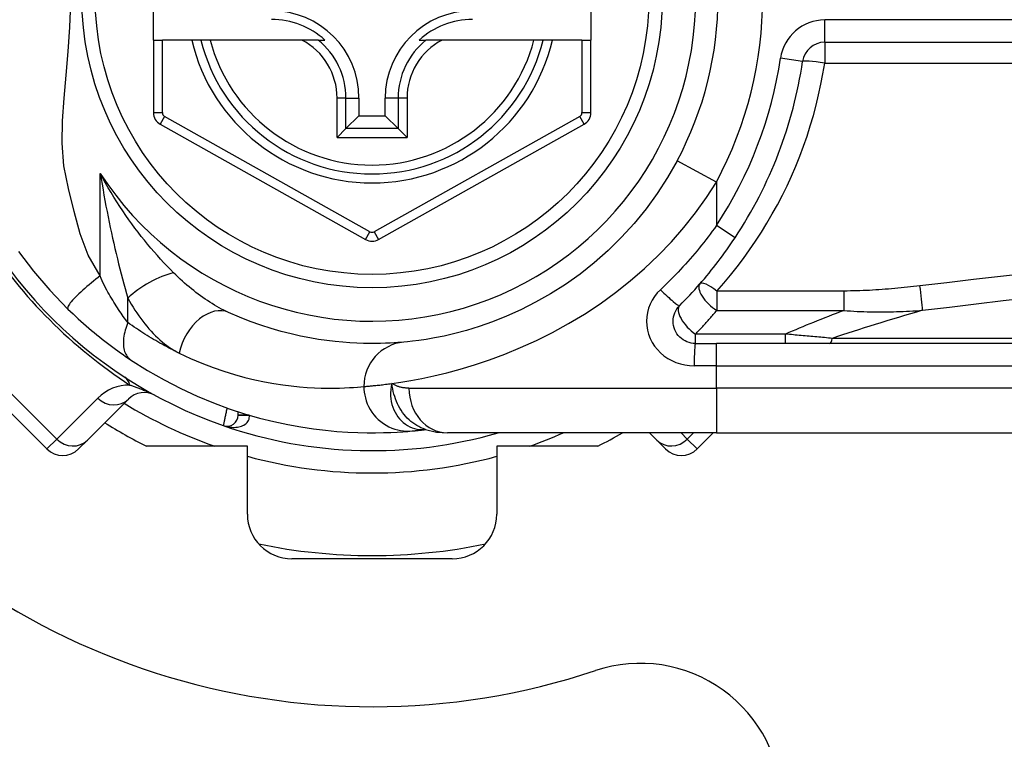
# Model space of a CAD drawing. Header units: inches. Extents: x 6 to 216, y 11 to 118.
# Tile 128 of 212: x 39.732 to 40.601, y 49.223 to 49.858. Entities that reach past the tile are written whole.
import ezdxf

# ---------------------------------------------------------------- set-up
doc = ezdxf.new("R2010")
doc.units = ezdxf.units.IN
doc.header["$MEASUREMENT"] = 0
doc.layers.add('Visible Edges(ANSI)', color=7, linetype='Continuous', lineweight=25)
doc.layers.add('Visible Tangent Edges(ANSI)', color=7, linetype='Continuous', lineweight=25)

msp = doc.modelspace()

# ---------------------------------------------------------------- linework, layer by layer
at = {"layer": 'Visible Edges(ANSI)'}
for p, q in [((39.85037, 49.84033), (39.85037, 49.91513)), ((40.2362, 49.91513), (40.2362, 49.84033)), ((39.85037, 49.84033), (39.85037, 49.77638)), ((39.85037, 49.84033), (39.85825, 49.84033)), ((39.88415, 49.84033), (39.85825, 49.84033)), ((39.89225, 49.84033), (39.88415, 49.84033)), ((39.90038, 49.84033), (39.89225, 49.84033)), ((39.98136, 49.84033), (39.90038, 49.84033)), ((39.99563, 49.84033), (39.98136, 49.84033)), ((39.99563, 49.84033), (40.00154, 49.84033)), ((40.08485, 49.84033), (40.09076, 49.84033)), ((40.10504, 49.84033), (40.09076, 49.84033)), ((40.18602, 49.84033), (40.10504, 49.84033)), ((40.19415, 49.84033), (40.18602, 49.84033)), ((40.20225, 49.84033), (40.19415, 49.84033)), ((40.22832, 49.84033), (40.20225, 49.84033)), ((40.22832, 49.84033), (40.2362, 49.84033)), ((40.2362, 49.77638), (40.2362, 49.84033)), ((40.4424, 49.83837), (41.09438, 49.83837)), ((40.03163, 49.78915), (40.03163, 49.77364)), ((40.05476, 49.77364), (40.05476, 49.78915)), ((40.02021, 49.76222), (40.03163, 49.77364)), ((40.03163, 49.77364), (40.05476, 49.77364)), ((40.06619, 49.76222), (40.05476, 49.77364)), ((39.8564, 49.76608), (40.03742, 49.66444)), ((40.02021, 49.76222), (40.01236, 49.75437)), ((40.04898, 49.66444), (40.23017, 49.76608)), ((40.07404, 49.75437), (40.06619, 49.76222)), ((39.6451, 49.59099), (39.75646, 49.47963)), ((40.32846, 49.57261), (40.34689, 49.57261)), ((40.99595, 49.57261), (40.34689, 49.57261)), ((39.79211, 49.48745), (39.82832, 49.52366)), ((39.92509, 49.50957), (39.92509, 49.5125)), ((40.09045, 49.49679), (40.0905, 49.4968)), ((40.34689, 49.49387), (40.10963, 49.49387)), ((40.28786, 49.49387), (40.29429, 49.48745)), ((40.32994, 49.47963), (40.34418, 49.49387)), ((40.34689, 49.49387), (40.99595, 49.49387)), ((39.79211, 49.48745), (39.7843, 49.47963)), ((39.9332, 49.48206), (39.84416, 49.48206)), ((39.9332, 49.4221), (39.9332, 49.48206)), ((40.24224, 49.48206), (40.1532, 49.48206)), ((40.1532, 49.48206), (40.1532, 49.4221)), ((40.3021, 49.47963), (40.29429, 49.48745)), ((40.11383, 49.38273), (39.97257, 49.38273))]:
    msp.add_line(p, q, dxfattribs=at)
at = {"layer": 'Visible Edges(ANSI)', "flags": 128}
for points in [[(40.31218, 49.7337), (40.30389, 49.71919), (40.29479, 49.70512), (40.28495, 49.69158), (40.2744, 49.67864), (40.26321, 49.66635), (40.25146, 49.65476), (40.23923, 49.64392), (40.2266, 49.63389), (40.21367, 49.62472), (40.20057, 49.61644), (40.18745, 49.60901), (40.17444, 49.60243), (40.1617, 49.59668), (40.14937, 49.59173), (40.13758, 49.58759), (40.1265, 49.5842), (40.11623, 49.58144), (40.10684, 49.57925), (40.09836, 49.57753), (40.09084, 49.57624), (40.08432, 49.5753), (40.07885, 49.57464), (40.07447, 49.5742), (40.07122, 49.5739)], [(40.31455, 49.60622), (40.3168, 49.60849), (40.31903, 49.61078), (40.32125, 49.61309), (40.32345, 49.61542), (40.32563, 49.61777), (40.3278, 49.62015), (40.32995, 49.62254), (40.33207, 49.62495), (40.33418, 49.62738), (40.33627, 49.62983), (40.33834, 49.63229), (40.34039, 49.63478), (40.34242, 49.63728), (40.34443, 49.6398), (40.34641, 49.64234), (40.34838, 49.6449), (40.35032, 49.64747), (40.35225, 49.65005), (40.35415, 49.65266), (40.35602, 49.65527), (40.35788, 49.6579), (40.35971, 49.66055), (40.36152, 49.66321), (40.36331, 49.66589)], [(39.7313, 49.65396), (39.74463, 49.63642), (39.75891, 49.6198), (39.77502, 49.60309)], [(39.77502, 49.60309), (39.77724, 49.60094), (39.77948, 49.5988), (39.78176, 49.59667), (39.78405, 49.59455), (39.78637, 49.59245), (39.78871, 49.59036), (39.79106, 49.58829), (39.79342, 49.58626), (39.79578, 49.58425), (39.79814, 49.58227), (39.8005, 49.58033), (39.80286, 49.57842), (39.80521, 49.57655), (39.80756, 49.57471), (39.80989, 49.57291), (39.81222, 49.57114), (39.81454, 49.56941), (39.81684, 49.56771), (39.81913, 49.56605), (39.82141, 49.56443), (39.82366, 49.56285), (39.82589, 49.56131), (39.82809, 49.55981), (39.83026, 49.55835)], [(40.32846, 49.57261), (40.32654, 49.57271), (40.32464, 49.573), (40.32277, 49.57348), (40.32096, 49.57413), (40.31921, 49.57495), (40.31756, 49.57593), (40.31601, 49.57707), (40.31457, 49.57835), (40.31328, 49.57977), (40.31213, 49.58132), (40.31114, 49.58298), (40.31031, 49.58473), (40.30966, 49.58655), (40.30918, 49.58843), (40.30888, 49.59035), (40.30878, 49.59228), (40.30887, 49.59421), (40.30916, 49.59612), (40.30963, 49.598), (40.31028, 49.59983), (40.3111, 49.60158), (40.3121, 49.60324), (40.31325, 49.60479), (40.31455, 49.60622)], [(40.07122, 49.5739), (40.06876, 49.57368), (40.06592, 49.57346), (40.0627, 49.57324), (40.0591, 49.57303), (40.05513, 49.57284), (40.05079, 49.57271), (40.04608, 49.57263), (40.04102, 49.57262), (40.0356, 49.5727), (40.02984, 49.5729), (40.02374, 49.57322), (40.0173, 49.5737), (40.01053, 49.57436), (40.00343, 49.57521), (39.996, 49.57628), (39.98824, 49.5776), (39.98016, 49.5792), (39.97179, 49.58109), (39.96314, 49.58331), (39.95425, 49.58587), (39.94514, 49.5888), (39.93583, 49.59213), (39.92635, 49.59587), (39.91673, 49.60006)], [(39.83026, 49.55835), (39.84504, 49.54897), (39.85981, 49.54051), (39.8745, 49.53293), (39.88901, 49.5262), (39.90326, 49.52029), (39.91719, 49.51514), (39.93075, 49.51071), (39.9439, 49.50694), (39.95659, 49.50377), (39.9688, 49.50115), (39.9805, 49.49903), (39.99166, 49.49735), (40.00226, 49.49606), (40.01228, 49.49512), (40.02171, 49.49447), (40.03054, 49.49408), (40.03876, 49.4939), (40.04635, 49.49388), (40.05331, 49.49401), (40.05964, 49.49422), (40.06532, 49.49451), (40.07035, 49.49483), (40.07473, 49.49517), (40.07845, 49.49549)], [(40.07845, 49.49549), (40.07879, 49.49553), (40.07915, 49.49556), (40.07952, 49.49559), (40.0799, 49.49563), (40.0803, 49.49567), (40.08071, 49.49571), (40.08113, 49.49575), (40.08157, 49.49579), (40.08202, 49.49584), (40.08249, 49.49589), (40.08297, 49.49594), (40.08346, 49.49599), (40.08397, 49.49604), (40.08449, 49.4961), (40.08503, 49.49616), (40.08557, 49.49622), (40.08614, 49.49628), (40.08671, 49.49635), (40.0873, 49.49641), (40.08791, 49.49648), (40.08852, 49.49656), (40.08915, 49.49663), (40.0898, 49.49671), (40.09045, 49.49679)], [(40.0902, 49.49689), (40.10009, 49.49457), (40.10963, 49.49387)]]:
    msp.add_lwpolyline(points, dxfattribs=at)
at = {"layer": 'Visible Edges(ANSI)'}
msp.add_circle((40.0432, 49.87773), 0.25591, dxfattribs=at)
for centre, radius, start, end in [((40.0432, 49.87723), 0.625, 71.61906, 288.38094), ((40.0432, 49.87773), 0.30512, 331.83282, 28.16718), ((39.95462, 49.78915), 0.07702, 0, 90), ((40.13178, 49.78915), 0.07702, 90, 180), ((39.95462, 49.78915), 0.06944, 47.48259, 90), ((40.13178, 49.78915), 0.06944, 90, 132.51741), ((40.0432, 49.87773), 0.15551, 193.91643, 346.08357), ((40.4424, 49.81869), 0.01969, 90, 171.58673), ((40.0432, 49.87773), 0.38386, 326.50369, 351.58673), ((39.86218, 49.77638), 0.01181, 180, 240.68681), ((40.22439, 49.77638), 0.01181, 299.29123, 0), ((40.0432, 49.87773), 0.39961, 196.35177, 250.83542), ((40.0432, 49.67474), 0.01181, 240.68681, 299.29123), ((39.84224, 49.50974), 0.01969, 61.3611, 135), ((39.91525, 49.50957), 0.00984, 250.83542, 0), ((40.0432, 49.87773), 0.44291, 237.83959, 243.29515), ((40.0432, 49.87773), 0.39961, 250.83542, 286.1388), ((40.0432, 49.87773), 0.44291, 296.70485, 299.92643), ((39.77038, 49.49355), 0.01969, 225, 315), ((40.31602, 49.49355), 0.01969, 225, 315), ((39.97257, 49.4221), 0.03937, 180, 270), ((40.11383, 49.4221), 0.03937, 270, 0), ((40.0432, 49.87773), 0.49213, 258.27724, 281.72276), ((40.2797, 49.16549), 0.125, 0, 108.38094)]:
    msp.add_arc(centre, radius, start, end, dxfattribs=at)
at = {"layer": 'Visible Tangent Edges(ANSI)'}
for p, q in [((40.4424, 49.83837), (40.4424, 49.85806)), ((41.09438, 49.85806), (40.4424, 49.85806)), ((39.85825, 49.77638), (39.85825, 49.84033)), ((40.22832, 49.84033), (40.22832, 49.77638)), ((40.4424, 49.83837), (40.4424, 49.82008)), ((40.42293, 49.82157), (40.40345, 49.82445)), ((40.4424, 49.82008), (41.09438, 49.82008)), ((40.01236, 49.75437), (40.01236, 49.78915)), ((40.02021, 49.78915), (40.01236, 49.78915)), ((40.02021, 49.76222), (40.02021, 49.78915)), ((40.02021, 49.78915), (40.03163, 49.78915)), ((40.06619, 49.78915), (40.05476, 49.78915)), ((40.07404, 49.78915), (40.06619, 49.78915)), ((40.06619, 49.78915), (40.06619, 49.76222)), ((40.07404, 49.78915), (40.07404, 49.75437)), ((39.85037, 49.77638), (39.85825, 49.77638)), ((40.22832, 49.77638), (40.2362, 49.77638)), ((39.86026, 49.77294), (39.8564, 49.76608)), ((40.04127, 49.67131), (39.86026, 49.77294)), ((40.22631, 49.77295), (40.04513, 49.67131)), ((40.23017, 49.76608), (40.22631, 49.77295)), ((40.06619, 49.76222), (40.02021, 49.76222)), ((40.01236, 49.75437), (40.07404, 49.75437)), ((40.34689, 49.71512), (40.31218, 49.7337)), ((39.80349, 49.63225), (39.80349, 49.72277)), ((40.34689, 49.71512), (40.34689, 49.67675)), ((40.36331, 49.66589), (40.34689, 49.67675)), ((40.03742, 49.66444), (40.04127, 49.67131)), ((40.04513, 49.67131), (40.04898, 49.66444)), ((39.8278, 49.59111), (39.8278, 49.61277)), ((40.45944, 49.61894), (40.34723, 49.61894)), ((40.34723, 49.61894), (40.34723, 49.60184)), ((40.45944, 49.60184), (40.45944, 49.61894)), ((39.76514, 49.48832), (39.65379, 49.59967)), ((40.34723, 49.60184), (40.45944, 49.60184)), ((40.32846, 49.57261), (40.32846, 49.58096)), ((40.40781, 49.58096), (40.32846, 49.58096)), ((40.40781, 49.57261), (40.40781, 49.58096)), ((40.99828, 49.57721), (40.44914, 49.57721)), ((40.34689, 49.55293), (40.34689, 49.57261)), ((40.34689, 49.55293), (40.32723, 49.55293)), ((40.34689, 49.55293), (40.99595, 49.55293)), ((40.34689, 49.53324), (40.34689, 49.55293)), ((40.07574, 49.53324), (40.34689, 49.53324)), ((40.99595, 49.53324), (40.34689, 49.53324)), ((40.34689, 49.53324), (40.34689, 49.49387)), ((39.80135, 49.52452), (39.76514, 49.48832)), ((39.92509, 49.50957), (39.93456, 49.50957)), ((39.93493, 49.50946), (39.92509, 49.50951)), ((40.32126, 49.48832), (40.3157, 49.49387)), ((40.32681, 49.49387), (40.32126, 49.48832)), ((39.75646, 49.47963), (39.76514, 49.48832)), ((40.32126, 49.48832), (40.32994, 49.47963))]:
    msp.add_line(p, q, dxfattribs=at)
at = {"layer": 'Visible Tangent Edges(ANSI)', "flags": 128}
for points in [[(39.80349, 49.63225), (39.79273, 49.65048), (39.78566, 49.66955), (39.78045, 49.68922), (39.77537, 49.70933), (39.77132, 49.72949), (39.7699, 49.74938), (39.77024, 49.76913), (39.77162, 49.78904), (39.77344, 49.8093), (39.77525, 49.83012), (39.77669, 49.85159), (39.77743, 49.87331)], [(40.34723, 49.61894), (40.35336, 49.62593), (40.35933, 49.63308), (40.36512, 49.64036), (40.37075, 49.64779), (40.3762, 49.65535), (40.38148, 49.66305), (40.38657, 49.67088), (40.39148, 49.67884), (40.3962, 49.68692), (40.40073, 49.69512), (40.40507, 49.70343), (40.40921, 49.71186), (40.41315, 49.7204), (40.41689, 49.72905), (40.42042, 49.7378), (40.42374, 49.74664), (40.42684, 49.75556), (40.42973, 49.76458), (40.4324, 49.77367), (40.43485, 49.78283), (40.43708, 49.79206), (40.43908, 49.80134), (40.44086, 49.81069), (40.4424, 49.82008)], [(39.80349, 49.72277), (39.80428, 49.71793), (39.80508, 49.71309), (39.80591, 49.70828), (39.80676, 49.70347), (39.80763, 49.69868), (39.80853, 49.69391), (39.80944, 49.68916), (39.81038, 49.68443), (39.81133, 49.67972), (39.81231, 49.67503), (39.8133, 49.67037), (39.81432, 49.66573), (39.81535, 49.66112), (39.8164, 49.65654), (39.81747, 49.65198), (39.81856, 49.64745), (39.81967, 49.64294), (39.82079, 49.63848), (39.82193, 49.63405), (39.82309, 49.62968), (39.82425, 49.62535), (39.82542, 49.62109), (39.82661, 49.61689), (39.8278, 49.61277)], [(39.86819, 49.63507), (39.86534, 49.63795), (39.86248, 49.64091), (39.85961, 49.64395), (39.85673, 49.64706), (39.85386, 49.65025), (39.85098, 49.65351), (39.84812, 49.65684), (39.84527, 49.66023), (39.84244, 49.66369), (39.83963, 49.6672), (39.83684, 49.67078), (39.83408, 49.67442), (39.83134, 49.67812), (39.82863, 49.68188), (39.82595, 49.6857), (39.82329, 49.68959), (39.82068, 49.69354), (39.8181, 49.69754), (39.81555, 49.70161), (39.81305, 49.70573), (39.81059, 49.70991), (39.80818, 49.71414), (39.80581, 49.71843), (39.80349, 49.72277)], [(40.06067, 49.53738), (40.06864, 49.53854), (40.0775, 49.54001), (40.08722, 49.54183), (40.09774, 49.54406), (40.10902, 49.54676), (40.12101, 49.54998), (40.13364, 49.5538), (40.14678, 49.55825), (40.16034, 49.56333), (40.17421, 49.56906), (40.18827, 49.57544), (40.20243, 49.58249), (40.21656, 49.59021), (40.23057, 49.59863), (40.24434, 49.60775), (40.2578, 49.61752), (40.27087, 49.62792), (40.2835, 49.6389), (40.29563, 49.65043), (40.30719, 49.66248), (40.31814, 49.67502), (40.32842, 49.68801), (40.33802, 49.70139), (40.34689, 49.71512)], [(40.34689, 49.67675), (40.34508, 49.67421), (40.34325, 49.67169), (40.3414, 49.66918), (40.33952, 49.66668), (40.33762, 49.6642), (40.3357, 49.66173), (40.33375, 49.65927), (40.33178, 49.65684), (40.3298, 49.65441), (40.32778, 49.65201), (40.32575, 49.64961), (40.3237, 49.64724), (40.32163, 49.64488), (40.31953, 49.64254), (40.31742, 49.64022), (40.31528, 49.63791), (40.31313, 49.63562), (40.31096, 49.63336), (40.30877, 49.63111), (40.30656, 49.62887), (40.30433, 49.62666), (40.30209, 49.62447), (40.29983, 49.6223), (40.29755, 49.62014)], [(39.80349, 49.63225), (39.80155, 49.63079), (39.79959, 49.62927), (39.79762, 49.62772), (39.79564, 49.62613), (39.79367, 49.62452), (39.79174, 49.62289), (39.78984, 49.62126), (39.78801, 49.61964), (39.78624, 49.61804), (39.78457, 49.61648), (39.78299, 49.61496), (39.78154, 49.61349), (39.7802, 49.6121), (39.77901, 49.61078), (39.77795, 49.60955), (39.77705, 49.60842), (39.77629, 49.60738), (39.77569, 49.60645), (39.77523, 49.60563), (39.77492, 49.60491), (39.77475, 49.6043), (39.77472, 49.6038), (39.77481, 49.6034), (39.77502, 49.60309)], [(39.8278, 49.59111), (39.82682, 49.59241), (39.82583, 49.59376), (39.82483, 49.59514), (39.82382, 49.59656), (39.8228, 49.59802), (39.82178, 49.59951), (39.82074, 49.60103), (39.8197, 49.60259), (39.81866, 49.60417), (39.81761, 49.60579), (39.81656, 49.60744), (39.8155, 49.60912), (39.81444, 49.61083), (39.81338, 49.61258), (39.81232, 49.61435), (39.81127, 49.61615), (39.81021, 49.61798), (39.80915, 49.61983), (39.80812, 49.62175), (39.80712, 49.62373), (39.80615, 49.62578), (39.80522, 49.62788), (39.80434, 49.63004), (39.80349, 49.63225)], [(39.91673, 49.60006), (39.91468, 49.60101), (39.91262, 49.60202), (39.91056, 49.60309), (39.90849, 49.6042), (39.90641, 49.60536), (39.90434, 49.60657), (39.90226, 49.60782), (39.90019, 49.60912), (39.89813, 49.61045), (39.89607, 49.61183), (39.89402, 49.61325), (39.89198, 49.6147), (39.88994, 49.6162), (39.88792, 49.61773), (39.88589, 49.61931), (39.88388, 49.62092), (39.88188, 49.62256), (39.87988, 49.62425), (39.8779, 49.62597), (39.87593, 49.62772), (39.87397, 49.62951), (39.87203, 49.63134), (39.8701, 49.63319), (39.86819, 49.63507)], [(40.6211, 49.63455), (40.59743, 49.63176), (40.57376, 49.62898), (40.55009, 49.62621), (40.52642, 49.62345)], [(40.29755, 49.62014), (40.29479, 49.61729), (40.29233, 49.61418), (40.2902, 49.61086), (40.28844, 49.60736), (40.28705, 49.60371), (40.28605, 49.59995), (40.28544, 49.59612), (40.28524, 49.59226), (40.28546, 49.5884), (40.28609, 49.58457), (40.28712, 49.58081), (40.28852, 49.57716), (40.29029, 49.57366), (40.2924, 49.57034), (40.29485, 49.56724), (40.29761, 49.5644), (40.30066, 49.56183), (40.30397, 49.55956), (40.30751, 49.5576), (40.31123, 49.55596), (40.31509, 49.55466), (40.31908, 49.55371), (40.32313, 49.55312), (40.32723, 49.55293)], [(40.52642, 49.62345), (40.52364, 49.62313), (40.52086, 49.62282), (40.51808, 49.62251), (40.5153, 49.62222), (40.51251, 49.62194), (40.50973, 49.62166), (40.50694, 49.6214), (40.50416, 49.62115), (40.50137, 49.62091), (40.49858, 49.62067), (40.49579, 49.62046), (40.493, 49.62025), (40.49021, 49.62006), (40.48741, 49.61987), (40.48462, 49.61971), (40.48182, 49.61955), (40.47903, 49.61942), (40.47623, 49.61929), (40.47343, 49.61919), (40.47063, 49.6191), (40.46784, 49.61903), (40.46504, 49.61898), (40.46224, 49.61895), (40.45944, 49.61894)], [(39.8278, 49.61277), (39.82931, 49.61005), (39.83087, 49.60738), (39.83246, 49.60475), (39.83409, 49.60218), (39.83576, 49.59965), (39.83746, 49.59717), (39.83919, 49.59475), (39.84096, 49.59239), (39.84276, 49.59009), (39.84459, 49.58785), (39.84645, 49.58567), (39.84833, 49.58356), (39.85025, 49.58151), (39.85219, 49.57953), (39.85417, 49.57763), (39.85617, 49.5758), (39.85819, 49.57404), (39.86025, 49.57236), (39.86232, 49.57077), (39.86442, 49.56927), (39.86653, 49.56786), (39.86866, 49.56654), (39.8708, 49.56533), (39.87295, 49.56423)], [(40.52874, 49.60193), (40.55241, 49.60477), (40.57608, 49.60762), (40.59975, 49.61047), (40.62342, 49.61334)], [(40.32846, 49.58096), (40.32927, 49.58179), (40.33007, 49.58264), (40.33087, 49.58348), (40.33167, 49.58433), (40.33247, 49.58518), (40.33327, 49.58603), (40.33406, 49.58689), (40.33485, 49.58775), (40.33564, 49.58861), (40.33643, 49.58947), (40.33721, 49.59034), (40.338, 49.59121), (40.33878, 49.59208), (40.33956, 49.59295), (40.34033, 49.59383), (40.34111, 49.59471), (40.34188, 49.59559), (40.34265, 49.59648), (40.34342, 49.59736), (40.34419, 49.59825), (40.34495, 49.59915), (40.34572, 49.60004), (40.34648, 49.60094), (40.34723, 49.60184)], [(40.45944, 49.60184), (40.46237, 49.6016), (40.46529, 49.60138), (40.46822, 49.60119), (40.47114, 49.60103), (40.47405, 49.60089), (40.47696, 49.60078), (40.47987, 49.60069), (40.48277, 49.60062), (40.48567, 49.60058), (40.48857, 49.60055), (40.49146, 49.60055), (40.49435, 49.60056), (40.49723, 49.60059), (40.50011, 49.60063), (40.50299, 49.6007), (40.50587, 49.60078), (40.50874, 49.60087), (40.5116, 49.60098), (40.51447, 49.6011), (40.51733, 49.60124), (40.52019, 49.60139), (40.52304, 49.60156), (40.52589, 49.60174), (40.52874, 49.60193)], [(39.8278, 49.59111), (39.82713, 49.58943), (39.82652, 49.58773), (39.82596, 49.58602), (39.82546, 49.5843), (39.82502, 49.58258), (39.82464, 49.58087), (39.82434, 49.57917), (39.82411, 49.57749), (39.82395, 49.57583), (39.82387, 49.57422), (39.82387, 49.57264), (39.82394, 49.57111), (39.82409, 49.56964), (39.82432, 49.56823), (39.82462, 49.56689), (39.825, 49.56561), (39.82545, 49.56442), (39.82597, 49.5633), (39.82655, 49.56226), (39.82719, 49.56131), (39.82788, 49.56044), (39.82863, 49.55966), (39.82943, 49.55896), (39.83026, 49.55835)], [(39.87295, 49.56423), (39.8711, 49.56514), (39.86924, 49.56607), (39.86738, 49.56701), (39.86551, 49.56797), (39.86364, 49.56896), (39.86177, 49.56996), (39.85989, 49.57097), (39.85802, 49.57201), (39.85614, 49.57306), (39.85425, 49.57413), (39.85237, 49.57522), (39.85048, 49.57633), (39.84859, 49.57746), (39.8467, 49.57861), (39.84481, 49.57977), (39.84292, 49.58095), (39.84103, 49.58215), (39.83914, 49.58337), (39.83725, 49.58461), (39.83536, 49.58587), (39.83347, 49.58715), (39.83158, 49.58845), (39.82969, 49.58977), (39.8278, 49.59111)], [(40.44914, 49.57721), (40.44744, 49.57736), (40.44573, 49.57751), (40.44403, 49.57766), (40.44232, 49.57781), (40.44061, 49.57796), (40.43889, 49.57811), (40.43718, 49.57826), (40.43546, 49.57842), (40.43374, 49.57857), (40.43202, 49.57873), (40.4303, 49.57888), (40.42857, 49.57904), (40.42685, 49.5792), (40.42512, 49.57935), (40.4234, 49.57951), (40.42167, 49.57967), (40.41994, 49.57983), (40.41821, 49.57999), (40.41648, 49.58015), (40.41475, 49.58031), (40.41301, 49.58047), (40.41128, 49.58063), (40.40954, 49.58079), (40.40781, 49.58096)], [(39.87295, 49.56423), (39.8831, 49.5595), (39.8931, 49.55528), (39.90292, 49.55152), (39.91254, 49.54821), (39.92192, 49.54532), (39.93105, 49.54281), (39.93988, 49.54068), (39.94841, 49.53888), (39.95659, 49.53739), (39.96444, 49.53618), (39.97193, 49.53521), (39.97908, 49.53447), (39.98587, 49.53393), (39.9923, 49.53356), (39.99838, 49.53335), (40.0041, 49.53325), (40.00945, 49.53326), (40.01441, 49.53335), (40.019, 49.5335), (40.02319, 49.53371), (40.02698, 49.53395), (40.03038, 49.5342), (40.03338, 49.53445), (40.03597, 49.5347)], [(39.82964, 49.53605), (39.83037, 49.53581), (39.83111, 49.53556), (39.83186, 49.5353), (39.83262, 49.53503), (39.83339, 49.53476), (39.83417, 49.53448), (39.83496, 49.53419), (39.83577, 49.53389), (39.83658, 49.53359), (39.8374, 49.53328), (39.83823, 49.53296), (39.83908, 49.53263), (39.83994, 49.53229), (39.84081, 49.53194), (39.8417, 49.53157), (39.84261, 49.5312), (39.84354, 49.53081), (39.84449, 49.5304), (39.84547, 49.52998), (39.84649, 49.52953), (39.84754, 49.52905), (39.84867, 49.52852), (39.84992, 49.52792), (39.85167, 49.52701)], [(40.03597, 49.5347), (40.03656, 49.53475), (40.03718, 49.5348), (40.03785, 49.53485), (40.03855, 49.53491), (40.03929, 49.53498), (40.04008, 49.53504), (40.0409, 49.53512), (40.04176, 49.5352), (40.04266, 49.53528), (40.04359, 49.53537), (40.04457, 49.53547), (40.04558, 49.53557), (40.04663, 49.53568), (40.04772, 49.53579), (40.04885, 49.53592), (40.05001, 49.53605), (40.05122, 49.53619), (40.05246, 49.53633), (40.05373, 49.53648), (40.05505, 49.53665), (40.0564, 49.53682), (40.05778, 49.537), (40.05921, 49.53718), (40.06067, 49.53738)], [(40.03597, 49.5347), (40.03605, 49.53224), (40.03629, 49.52974), (40.0367, 49.52719), (40.03729, 49.52462), (40.03806, 49.52205), (40.03903, 49.51949), (40.04018, 49.51696), (40.04153, 49.5145), (40.04306, 49.51211), (40.04477, 49.50982), (40.04666, 49.50765), (40.0487, 49.50563), (40.05088, 49.50376), (40.05319, 49.50206), (40.05559, 49.50054), (40.05808, 49.49922), (40.06063, 49.49809), (40.06322, 49.49716), (40.06583, 49.49643), (40.06843, 49.49589), (40.07101, 49.49553), (40.07355, 49.49536), (40.07603, 49.49535), (40.07845, 49.49549)], [(40.06067, 49.53738), (40.06009, 49.53464), (40.05972, 49.53192), (40.05955, 49.52923), (40.05958, 49.52657), (40.05979, 49.52396), (40.06018, 49.52141), (40.06075, 49.51892), (40.06149, 49.51652), (40.06239, 49.51421), (40.06345, 49.51201), (40.06465, 49.50993), (40.06599, 49.50797), (40.06746, 49.50614), (40.06905, 49.50445), (40.07075, 49.50291), (40.07255, 49.50152), (40.07444, 49.50031), (40.0764, 49.49926), (40.07843, 49.49838), (40.08051, 49.49768), (40.08264, 49.49716), (40.08481, 49.49682), (40.08699, 49.49667), (40.08918, 49.49669)], [(40.09021, 49.49689), (40.08826, 49.49759), (40.08634, 49.49839), (40.08446, 49.4993), (40.08262, 49.50032), (40.08084, 49.50144), (40.0791, 49.50266), (40.07743, 49.50398), (40.07583, 49.50539), (40.07428, 49.50689), (40.07281, 49.50848), (40.07141, 49.51014), (40.07009, 49.51189), (40.06884, 49.51371), (40.06768, 49.51559), (40.06661, 49.51754), (40.06563, 49.51954), (40.06473, 49.5216), (40.06391, 49.52371), (40.06318, 49.52588), (40.06252, 49.52809), (40.06195, 49.53035), (40.06145, 49.53265), (40.06102, 49.53499), (40.06067, 49.53738)], [(40.07574, 49.53324), (40.07504, 49.53325), (40.07436, 49.53327), (40.07367, 49.5333), (40.07299, 49.53335), (40.07232, 49.53341), (40.07165, 49.53349), (40.07099, 49.53358), (40.07033, 49.53368), (40.06968, 49.5338), (40.06903, 49.53394), (40.06839, 49.53409), (40.06776, 49.53425), (40.06713, 49.53443), (40.06651, 49.53462), (40.06589, 49.53483), (40.06528, 49.53505), (40.06468, 49.53529), (40.06408, 49.53554), (40.0635, 49.53581), (40.06292, 49.5361), (40.06234, 49.53639), (40.06178, 49.53671), (40.06122, 49.53704), (40.06067, 49.53738)], [(39.91525, 49.51583), (39.91504, 49.51484), (39.91483, 49.51386), (39.91463, 49.51288), (39.91442, 49.51191), (39.91422, 49.51096), (39.91403, 49.51002), (39.91384, 49.50911), (39.91365, 49.50822), (39.91347, 49.50736), (39.9133, 49.50654), (39.91314, 49.50575), (39.91298, 49.50499), (39.91284, 49.50429), (39.9127, 49.50362), (39.91258, 49.50301), (39.91246, 49.50246), (39.91236, 49.50196), (39.91227, 49.50152), (39.91219, 49.50114), (39.91213, 49.50083), (39.91208, 49.50059), (39.91204, 49.50041), (39.91202, 49.50031), (39.91201, 49.50027)], [(39.91201, 49.50027), (39.91322, 49.49988), (39.91444, 49.49954), (39.91568, 49.49926), (39.91693, 49.49903), (39.91818, 49.49885), (39.91944, 49.49874), (39.92069, 49.49868), (39.92194, 49.49869), (39.92318, 49.49876), (39.92442, 49.49891), (39.92563, 49.49912), (39.92682, 49.49941), (39.92798, 49.49977), (39.92909, 49.50022), (39.93016, 49.50075), (39.93117, 49.50137), (39.93209, 49.50209), (39.93292, 49.5029), (39.93364, 49.5038), (39.93423, 49.50479), (39.93467, 49.50587), (39.93493, 49.50702), (39.93502, 49.50822), (39.93493, 49.50946)], [(40.08918, 49.49669), (40.08925, 49.4967), (40.08932, 49.4967), (40.08939, 49.49671), (40.08946, 49.49671), (40.08953, 49.49672), (40.08959, 49.49672), (40.08965, 49.49672), (40.08972, 49.49673), (40.08977, 49.49673), (40.08983, 49.49674), (40.08989, 49.49674), (40.08994, 49.49674), (40.08999, 49.49675), (40.09004, 49.49675), (40.09009, 49.49676), (40.09014, 49.49676), (40.09018, 49.49676), (40.09023, 49.49677), (40.09027, 49.49677), (40.09031, 49.49678), (40.09035, 49.49678), (40.09038, 49.49678), (40.09042, 49.49679), (40.09045, 49.49679)]]:
    msp.add_lwpolyline(points, dxfattribs=at)
at = {"layer": 'Visible Tangent Edges(ANSI)'}
msp.add_circle((40.0432, 49.87773), 0.24409, dxfattribs=at)
for centre, radius, start, end in [((40.0432, 49.87773), 0.28543, 212.8812, 147.1188), ((40.0432, 49.87773), 0.34449, 331.83282, 28.16718), ((40.4424, 49.81869), 0.03937, 90, 171.58673), ((40.0432, 49.87773), 0.16339, 193.23324, 346.76676), ((40.0432, 49.87773), 0.14764, 194.67485, 345.32515), ((39.95462, 49.78915), 0.05775, 0, 62.41478), ((39.95462, 49.78915), 0.06559, 0, 51.29033), ((40.13178, 49.78915), 0.06559, 128.70967, 180), ((40.13178, 49.78915), 0.05775, 117.58522, 180), ((40.0432, 49.87773), 0.36417, 326.50369, 351.58673), ((39.86218, 49.77638), 0.00394, 180, 240.68681), ((40.22439, 49.77638), 0.00394, 299.29123, 0), ((40.0693, 49.90383), 0.43898, 213.09006, 236.90994), ((40.0432, 49.67474), 0.00394, 240.68681, 299.29123), ((39.82919, 49.49668), 0.03937, 89.34131, 135), ((40.0432, 49.87773), 0.41929, 238.5764, 250.67592), ((40.0432, 49.87773), 0.41929, 289.32408, 293.72417), ((40.0432, 49.87773), 0.41929, 254.7906, 285.2094)]:
    msp.add_arc(centre, radius, start, end, dxfattribs=at)
for centre, major_axis, ratio, start_param, end_param in [((40.4424, 49.81869), (-0.01947, 0.00288), 0.069894, 4.722726, 6.283185), ((39.8521, 49.61277), (-0.034, -0.01985), 0.367954, 4.019795, 5.274641), ((40.30063, 49.62014), (0.01392, -0.01392), 0.111497, 4.601416, 6.283185), ((40.34723, 49.61238), (-0.01483, 0.01294), 0.431187, 0, 1.930721), ((40.34723, 49.61238), (-0.01483, 0.01294), 0.257129, 4.93314, 6.283185), ((40.52642, 49.61702), (-0.00234, 0.01955), 0.041071, 3.825401, 5.042638), ((39.90041, 49.56423), (0.01632, 0.03583), 0.663135, 0, 1.864107), ((40.32846, 49.5923), (-0.01392, 0.01392), 0.446023, 0, 1.990559), ((43.94946, 49.87773), (-3.67247, -0.40075), 0.088107, 5.956893, 6.005683), ((43.95875, 49.81737), (-3.67256, -0.33874), 0.074886, 5.910747, 5.977199), ((40.44682, 49.5923), (0, -0.01969), 0.183721, 0, 0.697296), ((40.07484, 49.5347), (-0.00362, 0.0392), 0.987056, 0, 1.480007), ((40.32846, 49.55293), (0, 0.01969), 0.062411, 0, 1.570796), ((39.80354, 49.50995), (0.02149, 0.03298), 0.48633, 5.873981, 6.283185), ((40.10963, 49.53324), (0, -0.03937), 0.860915, 4.712389, 6.283185), ((39.8144, 49.53757), (0.01392, -0.01392), 0.937622, 4.712389, 6.283185), ((40.10322, 49.30038), (-0.01245, 0.19646), 0.394768, 0.00408, 0.020515), ((39.77819, 49.50137), (0.01392, -0.01392), 0.937622, 4.712389, 6.283185), ((40.3082, 49.50137), (-0.01392, -0.01392), 0.937622, 0, 1.570796)]:
    msp.add_ellipse(centre, major_axis=major_axis, ratio=ratio, start_param=start_param, end_param=end_param, dxfattribs=at)

doc.saveas('drawing.dxf')
